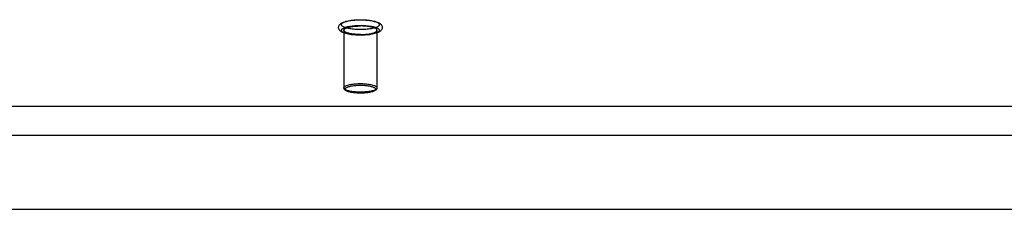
# Model space of a CAD drawing. Header units: inches. Extents: x 0 to 214, y 0 to 139.
# Tile 102 of 147: x 43.1 to 50.48, y 96.83 to 98.25. Entities that reach past the tile are written whole.
import ezdxf

# ---------------------------------------------------------------- set-up
doc = ezdxf.new("R2010")
doc.units = ezdxf.units.IN
doc.header["$LTSCALE"] = 11.786071
doc.header["$MEASUREMENT"] = 0
doc.linetypes.add('HIDDEN', pattern=[0.2, 0.1, -0.1])
doc.layers.get('0').update_dxf_attribs({"linetype": 'CONTINUOUS'})
doc.layers.add('DEFAULT_2', color=8, linetype='HIDDEN')
doc.layers.add('SECONDARY_OR_LEFT_DOOR_ASSEMBLY', color=7, linetype='CONTINUOUS')

msp = doc.modelspace()

# ---------------------------------------------------------------- linework, layer by layer
at = {"color": 7, "linetype": 'Continuous'}
for p, q in [((37.4506, 97.6008), (93.7318, 97.6008)), ((37.4662, 97.3825), (93.7162, 97.3825))]:
    msp.add_line(p, q, dxfattribs=at)
at = {"layer": 'DEFAULT_2', "color": 8, "linetype": 'HIDDEN'}
for p, q in [((45.5297, 98.1684), (45.5297, 97.7367)), ((45.7777, 98.1684), (45.7777, 97.7367))]:
    msp.add_line(p, q, dxfattribs=at)
for points in [[(45.6537, 98.1309), (45.642, 98.1311), (45.6304, 98.1314), (45.6188, 98.132), (45.6075, 98.1329), (45.5963, 98.1339), (45.5855, 98.1353), (45.5749, 98.1368), (45.5648, 98.1386), (45.5549, 98.1407), (45.5455, 98.143), (45.5366, 98.1457), (45.5285, 98.1485), (45.5216, 98.1514), (45.5156, 98.1543), (45.5103, 98.1574), (45.5058, 98.1606), (45.5018, 98.164), (45.4984, 98.1676), (45.4956, 98.1715), (45.4934, 98.1755), (45.4917, 98.1796), (45.4907, 98.1839), (45.4902, 98.1883), (45.4904, 98.1928), (45.4913, 98.1972), (45.4927, 98.2015), (45.4949, 98.2058), (45.4977, 98.2098), (45.5011, 98.2136), (45.5051, 98.2172), (45.5097, 98.2205), (45.515, 98.2237), (45.5211, 98.2268), (45.5282, 98.2298), (45.5364, 98.2327), (45.5454, 98.2353), (45.5548, 98.2377), (45.5646, 98.2397), (45.5749, 98.2416), (45.5854, 98.2431), (45.5963, 98.2444), (45.6074, 98.2455), (45.6188, 98.2464), (45.6304, 98.247), (45.642, 98.2473), (45.6537, 98.2474)], [(45.6537, 98.1732), (45.6432, 98.1733), (45.6327, 98.1736), (45.6223, 98.1741), (45.6121, 98.1748), (45.6021, 98.1757), (45.5923, 98.1768), (45.5829, 98.1781), (45.5739, 98.1796), (45.5653, 98.1812), (45.5572, 98.183), (45.5497, 98.1849), (45.5428, 98.187), (45.5365, 98.1892), (45.5308, 98.1916), (45.5258, 98.194), (45.5216, 98.1965), (45.5181, 98.1991), (45.5153, 98.2018), (45.5133, 98.2045), (45.5121, 98.2072), (45.5117, 98.21), (45.5121, 98.2127), (45.5133, 98.2154), (45.5153, 98.2181), (45.5181, 98.2208), (45.5216, 98.2234), (45.5258, 98.2259), (45.5308, 98.2284), (45.5365, 98.2307), (45.5428, 98.2329), (45.5497, 98.235), (45.5572, 98.2369), (45.5653, 98.2387), (45.5739, 98.2404), (45.5829, 98.2418), (45.5923, 98.2431), (45.6021, 98.2442), (45.6121, 98.2451), (45.6223, 98.2458), (45.6327, 98.2463), (45.6432, 98.2466), (45.6537, 98.2467)], [(45.6537, 98.1317), (45.6432, 98.1318), (45.6327, 98.1321), (45.6223, 98.1326), (45.6121, 98.1333), (45.6021, 98.1342), (45.5923, 98.1353), (45.5829, 98.1366), (45.5739, 98.138), (45.5653, 98.1397), (45.5572, 98.1415), (45.5497, 98.1434), (45.5428, 98.1455), (45.5365, 98.1477), (45.5308, 98.15), (45.5258, 98.1525), (45.5216, 98.155), (45.5181, 98.1576), (45.5153, 98.1602), (45.5133, 98.1629), (45.5121, 98.1657), (45.5117, 98.1684), (45.5121, 98.1712), (45.5133, 98.1739), (45.5153, 98.1766), (45.5181, 98.1793), (45.5216, 98.1819), (45.5258, 98.1844), (45.5308, 98.1868), (45.5365, 98.1892), (45.5428, 98.1914), (45.5497, 98.1934), (45.5572, 98.1954), (45.5653, 98.1972), (45.5739, 98.1988), (45.5829, 98.2003), (45.5923, 98.2016), (45.6021, 98.2027), (45.6121, 98.2036), (45.6223, 98.2043), (45.6327, 98.2048), (45.6432, 98.2051), (45.6537, 98.2052)], [(45.5297, 98.1684), (45.5301, 98.1709), (45.5313, 98.1734), (45.5332, 98.1759), (45.5358, 98.1783), (45.5392, 98.1807), (45.5432, 98.183), (45.548, 98.1852), (45.5534, 98.1873), (45.5594, 98.1893), (45.566, 98.1911), (45.5732, 98.1928), (45.5808, 98.1944), (45.5889, 98.1958), (45.5974, 98.197), (45.6063, 98.1981), (45.6154, 98.1989), (45.6248, 98.1996), (45.6343, 98.2001), (45.644, 98.2004), (45.6537, 98.2005)], [(45.6537, 98.2474), (45.6654, 98.2473), (45.6771, 98.247), (45.6886, 98.2464), (45.7, 98.2455), (45.7111, 98.2444), (45.722, 98.2431), (45.7325, 98.2416), (45.7427, 98.2398), (45.7525, 98.2377), (45.7619, 98.2354), (45.7708, 98.2327), (45.7789, 98.2299), (45.7859, 98.227), (45.7919, 98.224), (45.7971, 98.221), (45.8017, 98.2178), (45.8056, 98.2144), (45.809, 98.2107), (45.8118, 98.2069), (45.8141, 98.2029), (45.8157, 98.1988), (45.8168, 98.1945), (45.8172, 98.1901), (45.817, 98.1856), (45.8162, 98.1812), (45.8147, 98.1769), (45.8126, 98.1726), (45.8098, 98.1686), (45.8064, 98.1648), (45.8024, 98.1612), (45.7978, 98.1578), (45.7925, 98.1547), (45.7863, 98.1516), (45.7793, 98.1486), (45.7711, 98.1457), (45.7621, 98.1431), (45.7527, 98.1407), (45.7428, 98.1386), (45.7326, 98.1368), (45.722, 98.1353), (45.7111, 98.1339), (45.7, 98.1329), (45.6886, 98.132), (45.6771, 98.1314), (45.6654, 98.1311), (45.6537, 98.1309)], [(45.6537, 98.2467), (45.6643, 98.2466), (45.6747, 98.2463), (45.6851, 98.2458), (45.6954, 98.2451), (45.7054, 98.2442), (45.7151, 98.2431), (45.7246, 98.2418), (45.7336, 98.2404), (45.7421, 98.2387), (45.7502, 98.2369), (45.7577, 98.235), (45.7647, 98.2329), (45.771, 98.2307), (45.7767, 98.2284), (45.7816, 98.2259), (45.7859, 98.2234), (45.7894, 98.2208), (45.7922, 98.2181), (45.7941, 98.2154), (45.7953, 98.2127), (45.7957, 98.21), (45.7953, 98.2072), (45.7941, 98.2045), (45.7922, 98.2018), (45.7894, 98.1991), (45.7859, 98.1965), (45.7816, 98.194), (45.7767, 98.1916), (45.771, 98.1892), (45.7647, 98.187), (45.7577, 98.1849), (45.7502, 98.183), (45.7421, 98.1812), (45.7336, 98.1796), (45.7246, 98.1781), (45.7151, 98.1768), (45.7054, 98.1757), (45.6954, 98.1748), (45.6851, 98.1741), (45.6747, 98.1736), (45.6643, 98.1733), (45.6537, 98.1732)], [(45.6537, 98.2052), (45.6643, 98.2051), (45.6747, 98.2048), (45.6851, 98.2043), (45.6954, 98.2036), (45.7054, 98.2027), (45.7151, 98.2016), (45.7246, 98.2003), (45.7336, 98.1988), (45.7421, 98.1972), (45.7502, 98.1954), (45.7577, 98.1934), (45.7647, 98.1914), (45.771, 98.1892), (45.7767, 98.1868), (45.7816, 98.1844), (45.7859, 98.1819), (45.7894, 98.1793), (45.7922, 98.1766), (45.7941, 98.1739), (45.7953, 98.1712), (45.7957, 98.1684), (45.7953, 98.1657), (45.7941, 98.1629), (45.7922, 98.1602), (45.7894, 98.1576), (45.7859, 98.155), (45.7816, 98.1525), (45.7767, 98.15), (45.771, 98.1477), (45.7647, 98.1455), (45.7577, 98.1434), (45.7502, 98.1415), (45.7421, 98.1397), (45.7336, 98.138), (45.7246, 98.1366), (45.7151, 98.1353), (45.7054, 98.1342), (45.6954, 98.1333), (45.6851, 98.1326), (45.6747, 98.1321), (45.6643, 98.1318), (45.6537, 98.1317)], [(45.7777, 98.1684), (45.7773, 98.1709), (45.7762, 98.1734), (45.7743, 98.1759), (45.7717, 98.1783), (45.7683, 98.1807), (45.7642, 98.183), (45.7595, 98.1852), (45.754, 98.1873), (45.748, 98.1893), (45.7414, 98.1911), (45.7343, 98.1928), (45.7266, 98.1944), (45.7185, 98.1958), (45.71, 98.197), (45.7012, 98.1981), (45.692, 98.1989), (45.6827, 98.1996), (45.6731, 98.2001), (45.6635, 98.2004), (45.6537, 98.2005)], [(45.6537, 98.1363), (45.644, 98.1364), (45.6343, 98.1367), (45.6248, 98.1372), (45.6154, 98.1379), (45.6063, 98.1388), (45.5974, 98.1398), (45.5889, 98.1411), (45.5808, 98.1425), (45.5732, 98.144), (45.566, 98.1457), (45.5594, 98.1476), (45.5534, 98.1496), (45.548, 98.1517), (45.5432, 98.1539), (45.5392, 98.1561), (45.5358, 98.1585), (45.5332, 98.1609), (45.5313, 98.1634), (45.5301, 98.1659), (45.5297, 98.1684)], [(45.6537, 98.1363), (45.6635, 98.1364), (45.6731, 98.1367), (45.6827, 98.1372), (45.692, 98.1379), (45.7012, 98.1388), (45.71, 98.1398), (45.7185, 98.1411), (45.7266, 98.1425), (45.7343, 98.144), (45.7414, 98.1457), (45.748, 98.1476), (45.754, 98.1496), (45.7595, 98.1517), (45.7642, 98.1539), (45.7683, 98.1561), (45.7717, 98.1585), (45.7743, 98.1609), (45.7762, 98.1634), (45.7773, 98.1659), (45.7777, 98.1684)], [(45.5297, 97.7367), (45.5301, 97.7392), (45.5313, 97.7417), (45.5332, 97.7442), (45.5359, 97.7467), (45.5394, 97.7491), (45.5436, 97.7514), (45.5484, 97.7536), (45.554, 97.7557), (45.5601, 97.7577), (45.5669, 97.7596), (45.5742, 97.7613), (45.582, 97.7628), (45.5903, 97.7642), (45.599, 97.7655), (45.608, 97.7665), (45.6172, 97.7673), (45.6265, 97.768), (45.6358, 97.7684), (45.6448, 97.7687), (45.6537, 97.7688)], [(45.6537, 97.6975), (45.6455, 97.6976), (45.6372, 97.6978), (45.6287, 97.6982), (45.6202, 97.6988), (45.6118, 97.6996), (45.6035, 97.7005), (45.5955, 97.7016), (45.5878, 97.7029), (45.5806, 97.7044), (45.5739, 97.7059), (45.5677, 97.7076), (45.562, 97.7095), (45.557, 97.7114), (45.5525, 97.7134), (45.5486, 97.7156), (45.5455, 97.7178), (45.543, 97.72), (45.5412, 97.7223), (45.5401, 97.7246), (45.5397, 97.727), (45.5401, 97.7293), (45.5412, 97.7317), (45.5429, 97.734), (45.5454, 97.7362), (45.5486, 97.7384), (45.5525, 97.7405), (45.5569, 97.7426), (45.562, 97.7445), (45.5677, 97.7464), (45.5739, 97.7481), (45.5806, 97.7496), (45.5878, 97.7511), (45.5954, 97.7524), (45.6034, 97.7535), (45.6117, 97.7544), (45.6202, 97.7552), (45.6287, 97.7558), (45.6372, 97.7562), (45.6455, 97.7564), (45.6537, 97.7565)], [(45.6537, 97.7688), (45.6626, 97.7687), (45.6717, 97.7684), (45.6809, 97.768), (45.6902, 97.7673), (45.6994, 97.7665), (45.7084, 97.7655), (45.7171, 97.7642), (45.7254, 97.7628), (45.7332, 97.7613), (45.7405, 97.7596), (45.7473, 97.7577), (45.7534, 97.7557), (45.759, 97.7536), (45.7639, 97.7514), (45.768, 97.7491), (45.7715, 97.7467), (45.7742, 97.7442), (45.7762, 97.7417), (45.7773, 97.7392), (45.7777, 97.7367)], [(45.6537, 97.7565), (45.6619, 97.7564), (45.6702, 97.7562), (45.6787, 97.7558), (45.6872, 97.7552), (45.6957, 97.7544), (45.704, 97.7535), (45.712, 97.7524), (45.7196, 97.7511), (45.7268, 97.7496), (45.7335, 97.7481), (45.7397, 97.7464), (45.7454, 97.7445), (45.7505, 97.7426), (45.755, 97.7406), (45.7588, 97.7384), (45.762, 97.7362), (45.7645, 97.734), (45.7663, 97.7317), (45.7674, 97.7293), (45.7677, 97.727), (45.7674, 97.7247), (45.7663, 97.7223), (45.7645, 97.72), (45.762, 97.7178), (45.7588, 97.7156), (45.755, 97.7135), (45.7505, 97.7114), (45.7454, 97.7095), (45.7398, 97.7076), (45.7336, 97.7059), (45.7268, 97.7044), (45.7197, 97.7029), (45.712, 97.7016), (45.704, 97.7005), (45.6957, 97.6996), (45.6873, 97.6988), (45.6787, 97.6982), (45.6702, 97.6978), (45.6619, 97.6976), (45.6537, 97.6975)], [(45.6537, 97.7046), (45.6449, 97.7046), (45.6358, 97.7049), (45.6265, 97.7053), (45.6173, 97.706), (45.6081, 97.7068), (45.5991, 97.7078), (45.5904, 97.7091), (45.5821, 97.7105), (45.5742, 97.712), (45.5669, 97.7137), (45.5602, 97.7156), (45.554, 97.7176), (45.5485, 97.7197), (45.5436, 97.7219), (45.5394, 97.7242), (45.536, 97.7266), (45.5332, 97.7291), (45.5313, 97.7316), (45.5301, 97.7341), (45.5297, 97.7367)], [(45.6537, 97.6972), (45.6446, 97.6972), (45.6356, 97.6975), (45.6266, 97.698), (45.6178, 97.6986), (45.6092, 97.6994), (45.6008, 97.7004), (45.5927, 97.7016), (45.5849, 97.703), (45.5774, 97.7045), (45.5703, 97.7062), (45.5636, 97.7081), (45.5574, 97.7102), (45.5517, 97.7124), (45.5468, 97.7148), (45.5427, 97.7172), (45.5392, 97.7196), (45.5363, 97.7222), (45.5339, 97.7249), (45.5321, 97.7277), (45.5308, 97.7307), (45.53, 97.7337), (45.5297, 97.7367)], [(45.7777, 97.7367), (45.7773, 97.7341), (45.7762, 97.7316), (45.7742, 97.7291), (45.7715, 97.7266), (45.7681, 97.7242), (45.7639, 97.7219), (45.759, 97.7197), (45.7535, 97.7176), (45.7473, 97.7156), (45.7406, 97.7138), (45.7333, 97.712), (45.7254, 97.7105), (45.7171, 97.7091), (45.7084, 97.7079), (45.6994, 97.7068), (45.6902, 97.706), (45.6809, 97.7053), (45.6717, 97.7049), (45.6626, 97.7046), (45.6537, 97.7046)], [(45.7777, 97.7367), (45.7775, 97.7336), (45.7767, 97.7306), (45.7754, 97.7277), (45.7735, 97.7248), (45.7711, 97.7221), (45.7682, 97.7196), (45.7647, 97.7171), (45.7606, 97.7147), (45.7556, 97.7124), (45.7499, 97.7101), (45.7436, 97.708), (45.7369, 97.7061), (45.7298, 97.7044), (45.7224, 97.7029), (45.7146, 97.7016), (45.7065, 97.7004), (45.6981, 97.6994), (45.6895, 97.6986), (45.6808, 97.698), (45.6718, 97.6975), (45.6628, 97.6972), (45.6537, 97.6972)]]:
    msp.add_lwpolyline(points, dxfattribs=at)
at = {"layer": 'SECONDARY_OR_LEFT_DOOR_ASSEMBLY', "color": 3, "linetype": 'Continuous'}
msp.add_line((36.1332, 96.8271), (64.6117, 96.8271), dxfattribs=at)

doc.saveas('drawing.dxf')
